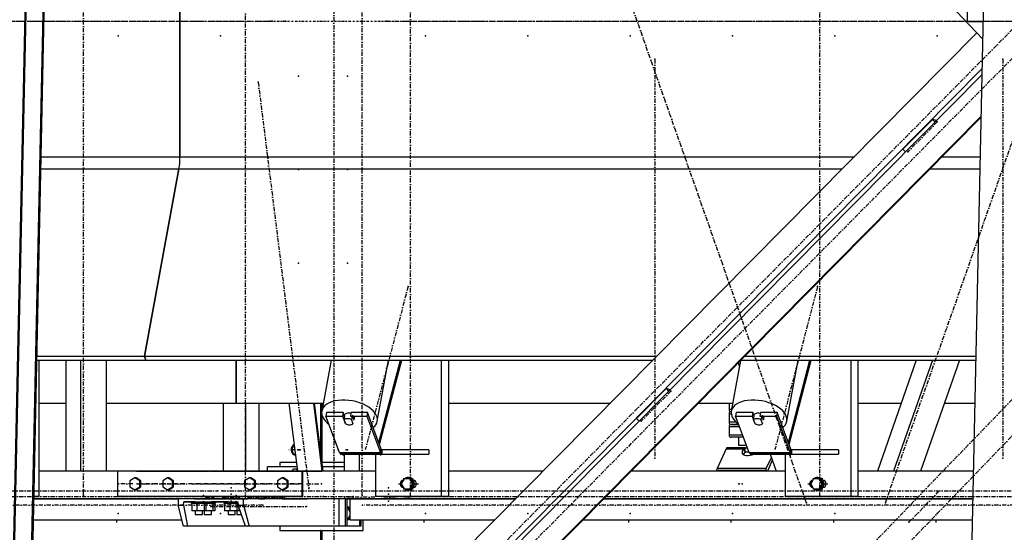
# Model space of a CAD drawing. Header units: millimetres. Extents: x 5305 to 84145, y 9066 to 76599.
# Tile 89 of 158: x 34296 to 36616, y 14498 to 15706. Entities that reach past the tile are written whole.
import ezdxf

# ---------------------------------------------------------------- set-up
doc = ezdxf.new("R2010")
doc.units = ezdxf.units.MM
doc.linetypes.add('DASHDOT', pattern=[8.5, 4, -2, 0.5, -2])
doc.linetypes.add('STRICHPUNKT2', pattern=[18.5, 10, -4, 0.5, -4])
for name, color, linetype in [('01', 1, 'Continuous'), ('Kante-Höft', 7, 'Continuous'), ('Mitte-Höft', 1, 'Continuous')]:
    doc.layers.add(name, color=color, linetype=linetype)

# ---------------------------------------------------------------- blocks, each defined once
blk = doc.blocks.new('Stahlbau DS')
at = {"layer": 'Kante-Höft'}
for p, q in [((26971.2, -2257.2), (27068.2, 2281.3)), ((24713.7, -2227.3), (24809.4, 2251.4)), ((24716.2, -2228.1), (24811.9, 2250.7)), ((24755.9, -2240.4), (24851.6, 2238.3)), ((24758.4, -2241.2), (24854.1, 2237.5)), ((25126.4, 319.2), (25126.4, -319.2)), ((25126.4, -319.2), (25126.4, 319.2)), ((27018.5, -42.6), (26902.4, 80)), ((26981.7, -0.1), (26983.2, 69.6)), ((26984.3, -1), (26981.7, -0.1)), ((26981.7, -0.1), (27019.4, -0.1)), ((27019.4, -1), (26984.3, -1)), ((27004.2, -27.5), (24777.9, -2277.2)), ((27017, -111), (24873.5, -2277.2)), ((27016.7, -125.1), (24887.1, -2277.2)), ((27014.6, -223.8), (24982.6, -2277.2)), ((27014.6, -226.3), (24985, -2277.2)), ((26830, -301.8), (26899.7, -231.3)), ((26908.9, -234.1), (26899.7, -231.3)), ((26899.7, -231.3), (26905.6, -237.5)), ((24799.4, -319.2), (25126.4, -319.2)), ((25126.4, -319.2), (26715.5, -319.2)), ((26830, -301.8), (26835.8, -307.9)), ((26922.6, -319.2), (27012.6, -319.2)), ((24798.8, -347.9), (25124, -347.9)), ((25124, -347.9), (25043, -789.5)), ((25043, -789.5), (25124, -347.9)), ((25124, -347.9), (26687.1, -347.9)), ((26894.2, -347.9), (27012, -347.9)), ((24789.2, -798.7), (25046.4, -798.7)), ((24789.4, -789.5), (25043, -789.5)), ((24793.9, -798.7), (24793.9, -1120)), ((24857.4, -798.7), (24857.4, -1060)), ((24892.2, -798.7), (24892.2, -1060)), ((24952.9, -798.7), (24952.9, -1060)), ((25043, -789.5), (25046.4, -798.7)), ((25046.4, -798.7), (25043, -789.5)), ((25043, -789.5), (26250.1, -789.5)), ((25046.4, -798.7), (26241, -798.7)), ((25258.8, -900), (25258.8, -798.7)), ((25258.8, -798.7), (25258.8, -900)), ((25482.6, -798.7), (25460.6, -918.7)), ((25591.4, -942.7), (25617.8, -798.7)), ((25595, -992.9), (25645.9, -798.7)), ((25596.7, -997.5), (25648.9, -798.7)), ((25741.8, -798.7), (25741.8, -1120)), ((25758.9, -798.7), (25758.9, -1120)), ((26447.5, -799.3), (26425.6, -918.7)), ((26441.6, -805.2), (26444.8, -814.1)), ((26448.1, -798.7), (27002.3, -798.7)), ((26457.2, -789.5), (27002.5, -789.5)), ((26556.4, -942.7), (26582.8, -798.7)), ((26560, -992.9), (26610.9, -798.7)), ((26561.8, -997.5), (26613.9, -798.7)), ((26706.9, -798.7), (26706.9, -1120)), ((26723.9, -798.7), (26723.9, -1120)), ((26861.5, -798.7), (26769.7, -1060)), ((26899.3, -798.7), (26807.5, -1060)), ((26963.1, -798.7), (26871.3, -1060)), ((26202.3, -936.1), (26272, -865.6)), ((26281.2, -868.4), (26272, -865.6)), ((26272, -865.6), (26277.9, -871.8)), ((24793.9, -900), (24857.4, -900)), ((24952.9, -900), (25258.8, -900)), ((25227.9, -900), (25227.9, -1060)), ((25258.8, -900), (25464, -900)), ((25258.8, -900), (25263, -900)), ((25281, -900), (25281, -1060)), ((25312.4, -900), (25312.4, -1060)), ((25404, -1060), (25384, -900)), ((25461.9, -1060), (25441.9, -900)), ((25463.6, -1060), (25443.6, -900)), ((25457.9, -900), (25457.9, -1013.9)), ((25459.4, -1026.5), (25459.4, -900)), ((25461.7, -912.3), (25461.7, -900)), ((25758.9, -900), (26140.8, -900)), ((26347.9, -900), (26429, -900)), ((26420.2, -900), (26420.2, -915)), ((26723.9, -900), (26825.9, -900)), ((26927.5, -900), (27000.2, -900)), ((25472, -922.1), (25470.5, -930.3)), ((25511.1, -922.1), (25472, -922.1)), ((25511.1, -922.1), (25509.6, -930.3)), ((25514.4, -931.1), (25511.1, -922.1)), ((25529.4, -922.1), (25527.9, -930.3)), ((25568.5, -922.1), (25529.4, -922.1)), ((25568.5, -922.1), (25567, -930.3)), ((25600.7, -1008.2), (25568.5, -922.1)), ((26426.2, -915), (26420.2, -915)), ((26420.2, -925), (26425.4, -925)), ((26420.2, -925), (26420.2, -945)), ((26425.2, -920), (26425.4, -920)), ((26425.4, -920), (26425.2, -920)), ((26437, -922.1), (26435.5, -930.3)), ((26476.1, -922.1), (26437, -922.1)), ((26476.1, -922.1), (26474.6, -930.3)), ((26479.5, -931.1), (26476.1, -922.1)), ((26494.4, -922.1), (26492.9, -930.3)), ((26533.5, -922.1), (26494.4, -922.1)), ((26533.5, -922.1), (26532, -930.3)), ((26565.8, -1008.2), (26533.5, -922.1)), ((25461.7, -1039.7), (25461.7, -930.5)), ((25502.7, -1016.4), (25470.5, -930.3)), ((25470.5, -930.3), (25509.6, -930.3)), ((25509.6, -930.3), (25516.2, -948)), ((25513, -938.8), (25514.8, -929)), ((25516.7, -948.7), (25513, -938.8)), ((25513.7, -928.4), (25513.6, -928.8)), ((25516.3, -947.6), (25516.2, -948)), ((25527.9, -930.3), (25567, -930.3)), ((25532.2, -929), (25530.4, -938.8)), ((25530.4, -938.8), (25534.1, -948.7)), ((25532.2, -929), (25535.9, -938.9)), ((25534.1, -948.7), (25534.3, -947.5)), ((25535.7, -940.1), (25535.9, -938.9)), ((25567, -930.3), (25599.2, -1016.4)), ((26202.3, -936.1), (26208.1, -942.2)), ((26436.9, -945), (26420.2, -945)), ((26425.2, -950), (26442.9, -950)), ((26442.9, -950), (26425.2, -950)), ((26467.7, -1016.4), (26435.5, -930.3)), ((26435.5, -930.3), (26474.6, -930.3)), ((26474.6, -930.3), (26481.2, -948)), ((26478, -938.8), (26479.8, -929)), ((26481.8, -948.7), (26478, -938.8)), ((26478.7, -928.4), (26478.6, -928.8)), ((26481.3, -947.6), (26481.2, -948)), ((26492.9, -930.3), (26532, -930.3)), ((26497.2, -929), (26495.4, -938.8)), ((26495.4, -938.8), (26499.1, -948.7)), ((26497.2, -929), (26500.9, -938.9)), ((26499.1, -948.7), (26499.4, -947.5)), ((26500.7, -940.1), (26500.9, -938.9)), ((26532, -930.3), (26564.3, -1016.4)), ((26420.2, -955), (26444.8, -955)), ((26420.2, -955), (26420.2, -975)), ((26452.3, -975), (26420.2, -975)), ((26454.1, -980), (26425.2, -980)), ((26442.2, -980), (26442.2, -1000)), ((25502.7, -1016.4), (25599.2, -1016.4)), ((25502.7, -1016.4), (25599.2, -1016.4)), ((25503.4, -1017.9), (25599.9, -1017.9)), ((25504.2, -1019.1), (25600.7, -1019.1)), ((25504.9, -1019.8), (25601.4, -1019.8)), ((25602.2, -1020), (25505.7, -1020)), ((25602.2, -1020), (25505.7, -1020)), ((25505.7, -1020), (25505.7, -1020)), ((25513.6, -1020), (25513.6, -1060)), ((25548.4, -1020), (25548.4, -1060)), ((25587.4, -1020), (25587.4, -1120)), ((25593.1, -1020), (25605.1, -1020)), ((25600.7, -1008.2), (25599.2, -1016.4)), ((25599.2, -1016.4), (25600.7, -1008.2)), ((25712.9, -1010), (25602.2, -1010)), ((25602.2, -1010), (25602.2, -1010)), ((25605.1, -1010), (25602.2, -1010)), ((25602.2, -1010), (25602.2, -1020)), ((25602.2, -1010), (25602.2, -1020)), ((25602.2, -1020), (25712.9, -1020)), ((25712.9, -1010), (25712.9, -1020)), ((26413.3, -1007.7), (26392.1, -1054.2)), ((26413.3, -1007.7), (26456.1, -1007.7)), ((26413.3, -1007.7), (26456.1, -1007.7)), ((26413.9, -1006.5), (26457, -1006.5)), ((26414.5, -1005.7), (26457.9, -1005.7)), ((26415.2, -1005.2), (26458.4, -1005.2)), ((26458.4, -1005), (26415.9, -1005)), ((26459.3, -1005), (26415.9, -1005)), ((26461.6, -1000), (26442.2, -1000)), ((26451.9, -1013.2), (26456.1, -1007.7)), ((26453.1, -1020.6), (26451.9, -1013.2)), ((26457.4, -1016.3), (26453.8, -1021.1)), ((26456.1, -1007.7), (26457.4, -1016.3)), ((26456.1, -1007.7), (26457.4, -1016.3)), ((26457, -1006.5), (26458, -1015.8)), ((26458.4, -1014.2), (26457, -1006.5)), ((26457, -1006.5), (26457.4, -1016.3)), ((26458.4, -1012.3), (26457.9, -1005.7)), ((26458.4, -1015), (26458.4, -1005)), ((26458.4, -1005), (26463.5, -1005)), ((26467.2, -1015), (26458.4, -1015)), ((26458.6, -1015.3), (26458.5, -1015)), ((26458.6, -1015.3), (26458.6, -1015)), ((26467.7, -1016.4), (26564.3, -1016.4)), ((26467.7, -1016.4), (26564.3, -1016.4)), ((26468.4, -1017.9), (26564.9, -1017.9)), ((26469.2, -1019.1), (26565.7, -1019.1)), ((26470, -1019.8), (26566.5, -1019.8)), ((26567.3, -1020), (26470.8, -1020)), ((26567.3, -1020), (26470.8, -1020)), ((26470.8, -1020), (26470.8, -1020)), ((26517.1, -1020), (26531.1, -1060)), ((26552.5, -1020), (26552.5, -1120)), ((26558.1, -1020), (26570.1, -1020)), ((26565.8, -1008.2), (26564.3, -1016.4)), ((26564.3, -1016.4), (26565.8, -1008.2)), ((26677.9, -1010), (26567.3, -1010)), ((26567.3, -1010), (26567.3, -1010)), ((26570.1, -1010), (26567.3, -1010)), ((26567.3, -1010), (26567.3, -1020)), ((26567.3, -1010), (26567.3, -1020)), ((26567.3, -1020), (26677.9, -1020)), ((26677.9, -1010), (26677.9, -1020)), ((25401.4, -1039.7), (25361.4, -1039.7)), ((25362.9, -1039.7), (25361.4, -1039.7)), ((25361.4, -1039.7), (25361.4, -1050)), ((25362.9, -1050), (25362.9, -1039.7)), ((25513.6, -1039.7), (25461.7, -1039.7)), ((26507.9, -1054.2), (26519.9, -1027.9)), ((26522.1, -1034.4), (26510.5, -1060)), ((25194.4, -1060), (24793.9, -1060)), ((24857.4, -1060), (24793.9, -1060)), ((25194.4, -1060), (24952.9, -1060)), ((25413.7, -1060), (24979.4, -1060)), ((24979.4, -1060), (24979.4, -1120)), ((25024, -1060), (25194.4, -1060)), ((25196.8, -1060), (25194.4, -1060)), ((25194.4, -1060), (25194.4, -1060)), ((25196.8, -1060), (25413.7, -1060)), ((25233.9, -1060), (25196.8, -1060)), ((25196.8, -1060), (25196.8, -1060)), ((25587.4, -1060), (25204, -1060)), ((25204, -1060), (25204, -1060)), ((25236.3, -1060), (25233.9, -1060)), ((25233.9, -1060), (25233.9, -1060)), ((25236.3, -1060), (25236.3, -1060)), ((25413.7, -1060), (25243.5, -1060)), ((25243.5, -1060), (25243.5, -1060)), ((25333, -1060), (25333, -1050)), ((25402.7, -1050), (25333, -1050)), ((25402.7, -1050), (25366.5, -1050)), ((25391.2, -1060), (25393.6, -1055)), ((25393.6, -1055), (25403.3, -1055)), ((25403.3, -1055), (25400.9, -1060)), ((25403.4, -1055), (25403.3, -1055)), ((25416.3, -1060), (25413.7, -1060)), ((25413.7, -1060), (25413.7, -1120)), ((25513.6, -1060), (25416.3, -1060)), ((25416.3, -1120), (25416.3, -1060)), ((25416.3, -1060), (25458.3, -1060)), ((25458.3, -1060), (25460.9, -1060)), ((25513.6, -1050), (25462.4, -1050)), ((25513.6, -1050), (25462.4, -1050)), ((25982.4, -1060), (25758.9, -1060)), ((25982.4, -1060), (25758.9, -1060)), ((26552.5, -1060), (26189.5, -1060)), ((26531.1, -1060), (26189.5, -1060)), ((26391, -1057.4), (26506.8, -1057.4)), ((26392.1, -1054.2), (26392.1, -1054.2)), ((26507.9, -1054.2), (26392.1, -1054.2)), ((26507.9, -1054.2), (26392.1, -1054.2)), ((26508.8, -1060), (26507.9, -1054.2)), ((26508.8, -1060), (26507.9, -1054.2)), ((26996.8, -1060), (26723.9, -1060)), ((26769.7, -1060), (26723.9, -1060)), ((26996.8, -1060), (26871.3, -1060)), ((25020.2, -1076.1), (25008.6, -1083.1)), ((25008.6, -1083.1), (25008.6, -1096.9)), ((25022.9, -1076.1), (25020.2, -1076.1)), ((25031.8, -1083.1), (25020.2, -1076.1)), ((25034.4, -1083.1), (25022.9, -1076.1)), ((25034.4, -1083.1), (25031.8, -1083.1)), ((25031.8, -1096.9), (25031.8, -1083.1)), ((25034.4, -1096.9), (25034.4, -1083.1)), ((25097.4, -1076.1), (25085.9, -1083.1)), ((25085.9, -1083.1), (25085.9, -1096.9)), ((25100.1, -1076.1), (25097.4, -1076.1)), ((25109, -1083.1), (25097.4, -1076.1)), ((25111.6, -1083.1), (25100.1, -1076.1)), ((25111.6, -1083.1), (25109, -1083.1)), ((25109, -1096.9), (25109, -1083.1)), ((25111.6, -1096.9), (25111.6, -1083.1)), ((25290.4, -1076.1), (25278.9, -1083.1)), ((25278.9, -1083.1), (25278.9, -1096.9)), ((25293.1, -1076.1), (25290.4, -1076.1)), ((25302, -1083.1), (25290.4, -1076.1)), ((25304.6, -1083.1), (25293.1, -1076.1)), ((25304.6, -1083.1), (25302, -1083.1)), ((25302, -1096.9), (25302, -1083.1)), ((25304.6, -1096.9), (25304.6, -1083.1)), ((25367.6, -1076.1), (25356.1, -1083.1)), ((25356.1, -1083.1), (25356.1, -1096.9)), ((25370.3, -1076.1), (25367.6, -1076.1)), ((25379.2, -1083.1), (25367.6, -1076.1)), ((25381.8, -1083.1), (25370.3, -1076.1)), ((25381.8, -1083.1), (25379.2, -1083.1)), ((25379.2, -1096.9), (25379.2, -1083.1)), ((25381.8, -1096.9), (25381.8, -1083.1)), ((25654.5, -1078), (25647.9, -1090)), ((25647.9, -1090), (25654.5, -1102)), ((25667.9, -1078), (25654.5, -1078)), ((25664.6, -1075), (25663.9, -1075)), ((25670.5, -1078), (25667.9, -1078)), ((25674.6, -1090), (25667.9, -1078)), ((25667.9, -1102), (25674.6, -1090)), ((25677.2, -1090), (25670.5, -1078)), ((25670.5, -1102), (25677.2, -1090)), ((25677.2, -1090), (25674.6, -1090)), ((25679.2, -1082), (25676.9, -1082)), ((26619.6, -1078), (26612.9, -1090)), ((26612.9, -1090), (26619.6, -1102)), ((26632.9, -1078), (26619.6, -1078)), ((26629.7, -1075), (26628.9, -1075)), ((26635.6, -1078), (26632.9, -1078)), ((26639.6, -1090), (26632.9, -1078)), ((26632.9, -1102), (26639.6, -1090)), ((26642.2, -1090), (26635.6, -1078)), ((26635.6, -1102), (26642.2, -1090)), ((26642.2, -1090), (26639.6, -1090)), ((26644.3, -1082), (26641.9, -1082)), ((25008.6, -1096.9), (25020.2, -1103.9)), ((25020.2, -1103.9), (25031.8, -1096.9)), ((25022.9, -1103.9), (25020.2, -1103.9)), ((25022.9, -1103.9), (25034.4, -1096.9)), ((25034.4, -1096.9), (25031.8, -1096.9)), ((25085.9, -1096.9), (25097.4, -1103.9)), ((25097.4, -1103.9), (25109, -1096.9)), ((25100.1, -1103.9), (25097.4, -1103.9)), ((25100.1, -1103.9), (25111.6, -1096.9)), ((25111.6, -1096.9), (25109, -1096.9)), ((25278.9, -1096.9), (25290.4, -1103.9)), ((25290.4, -1103.9), (25302, -1096.9)), ((25293.1, -1103.9), (25290.4, -1103.9)), ((25293.1, -1103.9), (25304.6, -1096.9)), ((25304.6, -1096.9), (25302, -1096.9)), ((25356.1, -1096.9), (25367.6, -1103.9)), ((25367.6, -1103.9), (25379.2, -1096.9)), ((25370.3, -1103.9), (25367.6, -1103.9)), ((25370.3, -1103.9), (25381.8, -1096.9)), ((25381.8, -1096.9), (25379.2, -1096.9)), ((25654.5, -1102), (25667.9, -1102)), ((25663.9, -1105), (25664.6, -1105)), ((25670.5, -1102), (25667.9, -1102)), ((25676.9, -1098), (25679.2, -1098)), ((26619.6, -1102), (26632.9, -1102)), ((26628.9, -1105), (26629.7, -1105)), ((26635.6, -1102), (26632.9, -1102)), ((26641.9, -1098), (26644.3, -1098)), ((25194.4, -1125), (24782.2, -1125)), ((24782.2, -1125), (25122, -1125)), ((24793.9, -1120), (24782.3, -1120)), ((25413.7, -1120), (24979.4, -1120)), ((25276.4, -1125), (25122, -1125)), ((25122, -1125), (25122, -1140)), ((25134.7, -1140), (25135.3, -1132.5)), ((25162.6, -1132.5), (25135.3, -1132.5)), ((25135.3, -1132.5), (25263.1, -1132.5)), ((25152.6, -1132.5), (25189.6, -1132.5)), ((25152.6, -1132.5), (25152.6, -1135.5)), ((25152.6, -1135.5), (25189.6, -1135.5)), ((25166.5, -1135.5), (25154.3, -1135.5)), ((25154.3, -1135.5), (25154.3, -1153.5)), ((25182.1, -1125), (25160.1, -1125)), ((25182.1, -1125), (25160.1, -1125)), ((25160.1, -1132.5), (25162.6, -1132.5)), ((25162.6, -1132.5), (25160.6, -1132.5)), ((25162.6, -1135.5), (25160.6, -1135.5)), ((25161.1, -1125), (25161.1, -1125)), ((25161.1, -1125), (25181.1, -1125)), ((25162.6, -1125), (25179.5, -1125)), ((25162.6, -1132.5), (25162.6, -1132.5)), ((25162.6, -1135.5), (25162.6, -1135.5)), ((25166.5, -1135.5), (25166.5, -1153.5)), ((25183.3, -1135.5), (25166.5, -1135.5)), ((25183.6, -1132.5), (25179.5, -1132.5)), ((25179.5, -1132.5), (25182.1, -1132.5)), ((25181.6, -1132.5), (25179.5, -1132.5)), ((25179.5, -1132.5), (25210.5, -1132.5)), ((25179.5, -1132.5), (25179.5, -1132.5)), ((25181.6, -1135.5), (25179.5, -1135.5)), ((25179.5, -1135.5), (25210.5, -1135.5)), ((25187.5, -1135.5), (25179.5, -1135.5)), ((25203, -1125), (25181, -1125)), ((25203, -1125), (25181, -1125)), ((25181, -1125), (25181, -1125)), ((25181, -1132.5), (25183.6, -1132.5)), ((25181.1, -1125), (25181.1, -1125)), ((25183.6, -1132.5), (25181.5, -1132.5)), ((25183.6, -1135.5), (25181.5, -1135.5)), ((25182, -1125), (25182, -1125)), ((25182, -1125), (25202, -1125)), ((25183.3, -1135.5), (25183.3, -1153.5)), ((25187.8, -1135.5), (25183.3, -1135.5)), ((25183.5, -1125), (25190.9, -1125)), ((25183.6, -1125), (25200.5, -1125)), ((25183.6, -1132.5), (25183.6, -1132.5)), ((25183.6, -1135.5), (25183.6, -1135.5)), ((25204.2, -1135.5), (25187.5, -1135.5)), ((25187.8, -1135.5), (25187.8, -1153.5)), ((25189.6, -1135.5), (25189.6, -1132.5)), ((25212.6, -1125), (25190.9, -1125)), ((25190.9, -1125), (25190.9, -1125)), ((25194.4, -1120), (25194.4, -1125)), ((25194.4, -1125), (25236.3, -1125)), ((25239.8, -1132.5), (25200.5, -1132.5)), ((25200.5, -1132.5), (25203, -1132.5)), ((25202.5, -1132.5), (25200.5, -1132.5)), ((25200.5, -1132.5), (25200.5, -1132.5)), ((25202.5, -1135.5), (25200.5, -1135.5)), ((25202, -1125), (25202, -1125)), ((25204, -1120), (25204, -1125)), ((25918.1, -1125), (25204, -1125)), ((25204.2, -1135.5), (25204.2, -1153.5)), ((25208.8, -1135.5), (25204.2, -1135.5)), ((25226, -1125), (25208, -1125)), ((25208, -1125), (25208, -1125)), ((25208, -1125), (25226, -1125)), ((25208.8, -1135.5), (25208.8, -1153.5)), ((25225, -1125), (25209, -1125)), ((25209, -1125), (25209, -1125)), ((25223.8, -1125), (25210.3, -1125)), ((25210.5, -1135.5), (25210.5, -1132.5)), ((25212.6, -1125), (25212.6, -1125)), ((25227.9, -1125), (25212.6, -1125)), ((25226, -1125), (25226, -1125)), ((25281, -1125), (25227.9, -1125)), ((25229.8, -1132.5), (25263.1, -1132.5)), ((25229.8, -1132.5), (25229.8, -1135.5)), ((25229.8, -1135.5), (25263.3, -1135.5)), ((25243.7, -1135.5), (25231.5, -1135.5)), ((25231.5, -1135.5), (25231.5, -1153.5)), ((25259.3, -1125), (25237.3, -1125)), ((25259.3, -1125), (25237.3, -1125)), ((25237.3, -1132.5), (25239.8, -1132.5)), ((25239.8, -1132.5), (25237.8, -1132.5)), ((25239.8, -1135.5), (25237.8, -1135.5)), ((25238.3, -1125), (25238.3, -1125)), ((25238.3, -1125), (25258.3, -1125)), ((25239.8, -1125), (25256.7, -1125)), ((25239.8, -1132.5), (25239.8, -1132.5)), ((25239.8, -1135.5), (25239.8, -1135.5)), ((25243.7, -1135.5), (25243.7, -1153.5)), ((25260.5, -1135.5), (25243.7, -1135.5)), ((25260.8, -1132.5), (25256.7, -1132.5)), ((25256.7, -1132.5), (25259.3, -1132.5)), ((25258.8, -1132.5), (25256.7, -1132.5)), ((25256.7, -1132.5), (25263.1, -1132.5)), ((25256.7, -1132.5), (25256.7, -1132.5)), ((25263.3, -1135.5), (25256.7, -1135.5)), ((25258.8, -1135.5), (25256.7, -1135.5)), ((25256.7, -1135.5), (25263.3, -1135.5)), ((25302.6, -1125), (25257.3, -1125)), ((25280.2, -1125), (25258.2, -1125)), ((25280.2, -1125), (25258.2, -1125)), ((25258.2, -1125), (25258.2, -1125)), ((25258.2, -1132.5), (25260.8, -1132.5)), ((25258.3, -1125), (25258.3, -1125)), ((25260.8, -1132.5), (25258.7, -1132.5)), ((25260.8, -1135.5), (25258.7, -1135.5)), ((25259.2, -1125), (25259.2, -1125)), ((25259.2, -1125), (25279.2, -1125)), ((25260.5, -1135.5), (25260.5, -1153.5)), ((25263.3, -1135.5), (25260.5, -1135.5)), ((25260.8, -1125), (25277.7, -1125)), ((25260.8, -1132.5), (25260.8, -1132.5)), ((25260.8, -1135.5), (25260.8, -1135.5)), ((25263.1, -1132.5), (25263.6, -1140)), ((25285.8, -1125), (25267.8, -1125)), ((25267.8, -1125), (25267.8, -1125)), ((25267.8, -1125), (25285.8, -1125)), ((25284.8, -1125), (25268.8, -1125)), ((25268.8, -1125), (25268.8, -1125)), ((25283.6, -1125), (25270, -1125)), ((25276.4, -1140), (25276.4, -1125)), ((25501.9, -1125), (25276.4, -1125)), ((25279.2, -1125), (25279.2, -1125)), ((25312.4, -1125), (25281, -1125)), ((25285.8, -1125), (25285.8, -1125)), ((25333, -1125), (25312.4, -1125)), ((25312.4, -1125), (25326.2, -1125)), ((25333, -1125), (25333, -1125)), ((25367.4, -1125), (25367.4, -1125)), ((25367.4, -1125), (25377, -1125)), ((25377, -1125), (25377, -1125)), ((25377, -1125), (25425.6, -1125)), ((25413.7, -1120), (25416.3, -1120)), ((25425.6, -1125), (25425.6, -1125)), ((25501.9, -1190), (25501.9, -1125)), ((25516.3, -1190), (25516.3, -1125)), ((25516.7, -1125), (25516.7, -1125)), ((25516.7, -1125), (25615.1, -1125)), ((25519.5, -1125), (25519.5, -1190)), ((25527.5, -1175), (25527.5, -1125)), ((25527.5, -1125), (25918.1, -1125)), ((25549.9, -1125), (25549.9, -1125)), ((25553, -1125), (25553, -1125)), ((25558.2, -1125), (25558.2, -1125)), ((25602.2, -1125), (25584.2, -1125)), ((25584.2, -1125), (25584.2, -1125)), ((25584.2, -1125), (25602.2, -1125)), ((25601.2, -1125), (25585.2, -1125)), ((25600, -1125), (25586.5, -1125)), ((25586.5, -1125), (25586.5, -1125)), ((25741.8, -1120), (25587.4, -1120)), ((25600, -1125), (25600, -1125)), ((25602.2, -1125), (25602.2, -1125)), ((25602.2, -1125), (25602.2, -1125)), ((25613.4, -1120), (25602.7, -1120)), ((25643, -1125), (25615.1, -1125)), ((25615.1, -1125), (25615.1, -1125)), ((25651, -1125), (25633, -1125)), ((25633, -1125), (25633, -1125)), ((25633, -1125), (25651, -1125)), ((25650, -1125), (25634, -1125)), ((25648.7, -1125), (25635.2, -1125)), ((25635.2, -1125), (25635.2, -1125)), ((25643, -1125), (25689.7, -1125)), ((25643, -1125), (25643, -1125)), ((25648.7, -1125), (25648.7, -1125)), ((25651, -1125), (25651, -1125)), ((25651, -1125), (25651, -1125)), ((25689.7, -1125), (25689.7, -1125)), ((25758.9, -1120), (25741.8, -1120)), ((26995.4, -1125), (26125.2, -1125)), ((26125.2, -1125), (26995.4, -1125)), ((26706.9, -1120), (26552.5, -1120)), ((26578.4, -1120), (26567.7, -1120)), ((26723.9, -1120), (26706.9, -1120)), ((25135.1, -1190), (25122, -1140)), ((25122, -1140), (25134.7, -1140)), ((25134.7, -1140), (25144, -1190)), ((25166.5, -1153.5), (25154.3, -1153.5)), ((25162.6, -1153.5), (25162.6, -1153.5)), ((25162.6, -1153.5), (25162.6, -1162.5)), ((25183.3, -1153.5), (25166.5, -1153.5)), ((25179.5, -1162.5), (25179.5, -1153.5)), ((25187.5, -1153.5), (25179.5, -1153.5)), ((25187.8, -1153.5), (25183.3, -1153.5)), ((25183.6, -1153.5), (25183.6, -1153.5)), ((25183.6, -1153.5), (25183.6, -1162.5)), ((25204.2, -1153.5), (25187.5, -1153.5)), ((25200.5, -1162.5), (25200.5, -1153.5)), ((25208.8, -1153.5), (25204.2, -1153.5)), ((25243.7, -1153.5), (25231.5, -1153.5)), ((25239.8, -1153.5), (25239.8, -1153.5)), ((25239.8, -1153.5), (25239.8, -1162.5)), ((25260.5, -1153.5), (25243.7, -1153.5)), ((25256.7, -1162.5), (25256.7, -1153.5)), ((25264.7, -1153.5), (25256.7, -1153.5)), ((25265, -1153.5), (25260.5, -1153.5)), ((25260.8, -1153.5), (25260.8, -1153.5)), ((25260.8, -1153.5), (25260.8, -1162.5)), ((25263.6, -1140), (25276.4, -1140)), ((25280.6, -1190), (25263.6, -1140)), ((25268.2, -1153.5), (25264.7, -1153.5)), ((25265, -1144), (25265, -1153.5)), ((25276.4, -1140), (25289.5, -1190)), ((25521.2, -1145), (25519.5, -1145)), ((25527.5, -1156.4), (25521.2, -1145)), ((25524.5, -1145), (25521.2, -1145)), ((25527.5, -1150.5), (25524.5, -1145)), ((24781.1, -1175), (25131.2, -1175)), ((24781.1, -1175), (25131.2, -1175)), ((25162.6, -1162.5), (25179.5, -1162.5)), ((25183.6, -1162.5), (25200.5, -1162.5)), ((25239.8, -1162.5), (25256.7, -1162.5)), ((25260.8, -1162.5), (25271.3, -1162.5)), ((25519.5, -1175), (25521.2, -1175)), ((25521.2, -1175), (25527.5, -1163.6)), ((25524.5, -1175), (25521.2, -1175)), ((25524.5, -1175), (25527.5, -1169.5)), ((25527.5, -1175), (25868.6, -1175)), ((25549.9, -1190), (25549.9, -1175)), ((25553, -1175), (25553, -1190)), ((25558.2, -1199.7), (25558.2, -1175)), ((25581.5, -1175), (25868.6, -1175)), ((26075.7, -1175), (26994.3, -1175)), ((26075.7, -1175), (26994.3, -1175)), ((25144, -1190), (25135.1, -1190)), ((25280.6, -1190), (25144, -1190)), ((25289.5, -1190), (25280.6, -1190)), ((25356.3, -1190), (25289.5, -1190)), ((25501.9, -1190), (25289.5, -1190)), ((25516.3, -1190), (25333, -1190)), ((25361.4, -1190), (25361.4, -1199.7)), ((25362.9, -1199.7), (25361.4, -1199.7)), ((25361.4, -1199.7), (25457.9, -1199.7)), ((25362.9, -1199.7), (25362.9, -1190)), ((25516.3, -1190), (25366.5, -1190)), ((25459.4, -1199.7), (25457.9, -1199.7)), ((25457.9, -1199.7), (25457.9, -1590.1)), ((25459.4, -1588.5), (25459.4, -1199.7)), ((25461.7, -1586.2), (25461.7, -1199.7)), ((25461.7, -1199.7), (25558.2, -1199.7)), ((25519.5, -1190), (25516.3, -1190)), ((25549.9, -1190), (25519.5, -1190)), ((25553, -1190), (25549.9, -1190))]:
    blk.add_line(p, q, dxfattribs=at)
for centre, start, end in [((26425.2, -915), 179.9999, 270), ((26425.2, -925), 90.0001, 180), ((26425.2, -945), 179.9999, 270), ((26425.2, -955), 90.0001, 180), ((26425.2, -975), 179.9999, 270)]:
    blk.add_arc(centre, 5, start, end, dxfattribs=at)
for centre, major_axis, ratio, start_param, end_param in [((25113.3, -319.2), (0, -50), 0.262189, 0.959931, 1.570796), ((25113.3, -319.2), (0, -50), 0.262189, 0.959931, 1.570796), ((25526, -930.7), (65.4, -12), 0.553511, 6.283185, 9.424778), ((26491, -930.7), (65.4, -12), 0.553511, 6.283185, 9.424778), ((25526, -930.7), (65.4, -12), 0.553511, 3.141593, 3.992946), ((25526, -930.7), (12.3, -2.3), 0.553511, 1.420881, 3.141593), ((26491, -930.7), (65.4, -12), 0.553511, 3.141593, 3.992946), ((26491, -930.7), (12.3, -2.3), 0.553511, 1.420881, 3.141593), ((25523.6, -943.8), (12.3, -2.3), 0.553511, 1.087253, 2.694858), ((25525.4, -933.9), (12.3, -2.3), 0.553511, 2.694858, 2.846659), ((25523.5, -942.9), (12.8, -2.3), 0.553511, 4.2132, 4.242156), ((25523.6, -943.8), (12.3, -2.3), 0.553511, 4.228846, 5.836451), ((25525.4, -933.9), (12.3, -2.3), 0.553511, 0, 1.087253), ((25525.4, -933.9), (12.3, -2.3), 0.553511, 5.836451, 6.283185), ((25526, -930.7), (65.4, -12), 0.553511, 5.82604, 6.283185), ((26488.6, -943.8), (12.3, -2.3), 0.553511, 1.087253, 2.694858), ((26490.4, -933.9), (12.3, -2.3), 0.553511, 2.694858, 2.846659), ((26488.5, -942.9), (12.8, -2.3), 0.553511, 4.2132, 4.242156), ((26488.6, -943.8), (12.3, -2.3), 0.553511, 4.228846, 5.836451), ((26490.4, -933.9), (12.3, -2.3), 0.553511, 0, 1.087253), ((26490.4, -933.9), (12.3, -2.3), 0.553511, 5.836451, 6.283185), ((26491, -930.7), (65.4, -12), 0.553511, 5.82604, 6.283185), ((25401.9, -1009.7), (0, -14), 0.965016, 3.582797, 6.099269), ((25402, -1009.7), (0, -12), 0.965016, 3.650668, 6.031398), ((25505.7, -1000), (0, -20), 0.262189, 5.67232, 5.825036), ((25505.7, -1000), (0, -20), 0.262189, 5.825036, 5.977753), ((25505.7, -1000), (0, -20), 0.262189, 5.977753, 6.130469), ((25505.7, -1000), (0, -20), 0.262189, 6.130469, 6.283185), ((25517.7, -1009.7), (0, -14), 0.965016, 5.535739, 5.976444), ((25602.2, -1000), (0, -20), 0.262189, 5.67232, 5.825036), ((25602.2, -1000), (0, -20), 0.262189, 5.825036, 5.977753), ((25602.2, -1000), (0, -10), 0.262189, 5.67232, 5.825036), ((25602.2, -1000), (0, -20), 0.262189, 5.977753, 6.130469), ((25602.2, -1000), (0, -10), 0.262189, 5.825036, 5.977753), ((25602.2, -1000), (0, -20), 0.262189, 6.130469, 6.283185), ((25602.2, -1000), (0, -10), 0.262189, 5.977753, 6.130469), ((25602.2, -1000), (0, -10), 0.262189, 6.130469, 6.283185), ((26415.9, -1025), (0, -20), 0.262189, 3.534292, 3.665191), ((26415.9, -1025), (0, -20), 0.262189, 3.403392, 3.534292), ((26415.9, -1025), (0, -20), 0.262189, 3.272492, 3.403392), ((26415.9, -1025), (0, -20), 0.262189, 3.141593, 3.272492), ((26468, -1014.6), (17.3, 2.6), 0.482508, 2.683581, 3.141593), ((26468, -1014.6), (17.3, 2.6), 0.482508, 3.141593, 5.312188), ((26458.8, -1025), (-1.1, -20), 0.345824, 3.553476, 3.684376), ((26459.3, -1025), (-0.6, -20), 0.356256, 3.413706, 3.544606), ((26459, -1025), (-0.93, -9.99), 0.439583, 3.575061, 3.705961), ((26459.3, -1025), (0, -20), 0.262189, 3.312594, 3.403392), ((26459, -1025), (-0.93, -9.99), 0.439583, 3.444162, 3.575061), ((26459.3, -1025), (0, -10), 0.262189, 3.272492, 3.403392), ((26459.3, -1025), (0, -10), 0.262189, 3.141593, 3.272492), ((26459.3, -1025), (0, -20), 0.262189, 3.141593, 3.141856), ((26470.8, -1000), (0, -20), 0.262189, 5.67232, 5.825036), ((26470.8, -1000), (0, -20), 0.262189, 5.825036, 5.977753), ((26470.8, -1000), (0, -20), 0.262189, 5.977753, 6.130469), ((26470.8, -1000), (0, -20), 0.262189, 6.130469, 6.283185), ((26567.3, -1000), (0, -20), 0.262189, 5.67232, 5.825036), ((26567.3, -1000), (0, -20), 0.262189, 5.825036, 5.977753), ((26567.3, -1000), (0, -20), 0.262189, 5.977753, 6.130469), ((26567.3, -1000), (0, -10), 0.262189, 5.67232, 5.825036), ((26567.3, -1000), (0, -10), 0.262189, 5.825036, 5.977753), ((26567.3, -1000), (0, -10), 0.262189, 5.977753, 6.130469), ((26567.3, -1000), (0, -20), 0.262189, 6.130469, 6.283185), ((26567.3, -1000), (0, -10), 0.262189, 6.130469, 6.283185), ((26394.7, -1071.5), (0, -20), 0.262189, 3.926991, 4.096909), ((26394.7, -1071.5), (0, -20), 0.262189, 3.665191, 3.926991), ((26510.5, -1071.5), (0, -20), 0.262189, 3.926991, 4.096909), ((26510.5, -1071.5), (0, -20), 0.262189, 3.665191, 3.926991), ((25654, -1090), (0, -9), 0.965016, 3.363045, 6.061733), ((25656, -1090), (0, -9), 0.965016, 3.699377, 5.725401), ((25663.9, -1090), (0, -15), 0.965016, 3.893998, 4.483582), ((25663.9, -1090), (0, -15), 0.965016, 3.141593, 3.785094), ((25663.9, -1090), (0, -15), 0.965016, 0, 3.141593), ((25664.6, -1090), (0, -15), 0.965016, 0, 3.141593), ((25675.3, -1090), (0, -9), 0.965016, 0.116424, 3.025168), ((25681.7, -1090), (0, -9), 0.965016, 3.520608, 3.617475), ((26619, -1090), (0, -9), 0.965016, 3.363045, 6.061733), ((26621, -1090), (0, -9), 0.965016, 3.699377, 5.725401), ((26628.9, -1090), (0, -15), 0.965016, 3.893998, 4.483582), ((26628.9, -1090), (0, -15), 0.965016, 3.141593, 3.785094), ((26628.9, -1090), (0, -15), 0.965016, 0, 3.141593), ((26629.7, -1090), (0, -15), 0.965016, 0, 3.141593), ((26640.3, -1090), (0, -9), 0.965016, 0.116424, 3.025168), ((26646.7, -1090), (0, -9), 0.965016, 3.520608, 3.617475), ((25663.9, -1090), (0, -15), 0.965016, 4.941196, 5.53078), ((25663.9, -1090), (0, -15), 0.965016, 5.639684, 6.283185), ((25681.7, -1090), (0, -9), 0.965016, 5.807303, 5.90417), ((26628.9, -1090), (0, -15), 0.965016, 4.941196, 5.53078), ((26628.9, -1090), (0, -15), 0.965016, 5.639684, 6.283185), ((26646.7, -1090), (0, -9), 0.965016, 5.807303, 5.90417)]:
    blk.add_ellipse(centre, major_axis=major_axis, ratio=ratio, start_param=start_param, end_param=end_param, dxfattribs=at)
for p in [(25338.1, 0.3), (25342, 0.3), (25343.7, 0.3), (25370.9, 0.3), (25374.8, 0.3), (25612.2, 0.3), (25613.9, 0.3), (24981, -34.7), (25222.2, -34.7), (25704.7, -34.7), (25946, -34.7), (26187.2, -34.7), (26428.5, -34.7), (26669.7, -34.7), (26911, -34.7), (26245.2, -89.7), (27065.4, -89.7), (25405.6, -129.7), (25405.6, -129.7), (25521.4, -129.7), (25310.8, -143.5), (26910.9, -237.3), (26841.2, -307.7), (25405.6, -349.7), (25405.6, -349.7), (25521.4, -349.7), (25405.6, -569.7), (25405.6, -569.7), (25521.4, -569.7), (25663.9, -625.3), (26628.9, -625.3), (25405.6, -789.7), (25405.6, -789.7), (25521.4, -789.7), (26283.2, -871.6), (26213.5, -942), (25404, -1009.7), (25405.6, -1009.7), (25405.6, -1009.7), (25407, -1009.7), (25409.8, -1009.7), (25517.7, -1009.7), (25521.4, -1009.7), (25563.8, -1007.2), (26528.8, -1007.2), (26245.2, -1029.7), (27065.4, -1029.7), (24980.7, -1090), (25025.3, -1090), (25061.5, -1090), (25067.1, -1090), (25072.2, -1090), (25097.9, -1090), (25103, -1090), (25108.6, -1090), (25331.7, -1090), (25337.3, -1090), (25342.4, -1090), (25368.1, -1090), (25373.2, -1090), (25378.9, -1090), (25415, -1090), (25459.6, -1090), (26443.2, -1090), (26444.4, -1090), (26450.8, -1090), (26450.8, -1090), (25215.3, -1106.6), (25225, -1106.6), (25246.9, -1099.2), (25430.3, -1100.6), (25617.6, -1099.7), (26912.5, -1109.9), (24899.5, -1117.5), (25181.6, -1117.5), (25181.6, -1135.5), (25181.6, -1135.5), (25187.2, -1121), (25246.9, -1114), (25246.9, -1131), (25258.8, -1117.5), (25258.8, -1135.5), (25258.8, -1135.5), (25281.2, -1125), (25338.1, -1119.7), (25342, -1119.7), (25343.7, -1119.7), (25351.3, -1120), (25370.9, -1119.7), (25372.4, -1121), (25374.8, -1119.7), (25458.2, -1120), (25464.2, -1120), (25465, -1120), (25515.2, -1121), (25534.7, -1120), (25555.7, -1117.5), (25612.2, -1119.7), (25613.9, -1119.7), (25617.6, -1114.5), (25617.6, -1131), (25666.3, -1121), (25669.5, -1120), (26602.4, -1134.4), (26634.5, -1120), (26788.7, -1134.4), (24981, -1159.7), (25199.2, -1143.4), (25222.2, -1159.7), (25321.6, -1140.5), (25424.7, -1143.4), (25556.7, -1140.5), (25704.7, -1159.7), (25946, -1159.7), (26187.2, -1159.7), (26428.5, -1159.7), (26669.7, -1159.7), (26911, -1159.7), (26844.2, -1180.6)]:
    blk.add_point(p, dxfattribs=at)
at = {"layer": 'Mitte-Höft', "linetype": 'STRICHPUNKT2'}
for p, q in [((29521.3, 2371.8), (24848.5, -2350.1)), ((24752.8, -2378.7), (29425.6, 2343.2)), ((25488.9, 1970.3), (25488.9, -1969.7)), ((24899.5, -1117.5), (24899.5, 1117.5)), ((25281.2, -1125), (25281.2, 1125)), ((25555.7, -1117.5), (25555.7, 1117.5)), ((25669.5, -1120), (25669.5, 1120)), ((26602.4, -1134.4), (25805.5, 1134.4)), ((26634.5, -1120), (26634.5, 1120)), ((26788.7, -1134.4), (27585.6, 1134.4)), ((20788.8, 0.3), (25343.7, 0.3)), ((25613.9, 0.3), (30130.2, 0.3)), ((27896.5, -52.5), (25828.9, -2195)), ((26245.2, -89.7), (26245.2, -1029.7)), ((27065.4, -89.7), (27065.4, -1029.7)), ((25870.4, -2238), (27938, -95.5)), ((25310.8, -143.5), (25430.3, -1100.6)), ((26910.9, -237.3), (26841.2, -307.7)), ((25663.9, -625.3), (25563.8, -1007.2)), ((26628.9, -625.3), (26528.8, -1007.2)), ((26283.2, -871.6), (26213.5, -942)), ((25397.7, -1009.7), (25381.6, -1009.7)), ((25500.2, -1009.7), (25497.4, -1009.7)), ((25599.1, -1020), (25599.1, -1023)), ((26564.1, -1020), (26564.1, -1023)), ((25015.5, -1090), (24980.7, -1090)), ((25025.3, -1090), (25060, -1090)), ((25092.7, -1090), (25032.8, -1090)), ((25034.4, -1090), (25035.9, -1090)), ((25077.4, -1090), (25137.3, -1090)), ((25285.7, -1090), (25110, -1090)), ((25111.6, -1090), (25113.1, -1090)), ((25154.6, -1090), (25330.3, -1090)), ((25362.9, -1090), (25303.1, -1090)), ((25304.6, -1090), (25306.1, -1090)), ((25347.6, -1090), (25407.5, -1090)), ((25415, -1090), (25380.3, -1090)), ((25381.8, -1090), (25383.3, -1090)), ((25424.8, -1090), (25459.6, -1090)), ((25641, -1090), (25647.9, -1090)), ((25654, -1078.9), (25654, -1076.5)), ((25675.3, -1079.8), (25675.3, -1076.5)), ((25679.1, -1090), (25688.3, -1090)), ((26606, -1090), (26612.9, -1090)), ((26619, -1078.9), (26619, -1076.5)), ((26640.3, -1079.8), (26640.3, -1076.5)), ((26644.1, -1090), (26653.3, -1090)), ((20399.9, -1106.6), (25215.3, -1106.6)), ((25225, -1106.6), (30040.4, -1106.6)), ((25654, -1103.5), (25654, -1101.1)), ((25675.3, -1103.5), (25675.3, -1100.2)), ((26619, -1103.5), (26619, -1101.1)), ((26640.3, -1103.5), (26640.3, -1100.2)), ((26844.2, -1180.6), (26912.5, -1109.9)), ((20788.8, -1119.7), (25343.7, -1119.7)), ((25171.1, -1125), (25171.1, -1125)), ((25171.1, -1125), (25171.1, -1125)), ((25187.2, -1121), (25208.1, -1121)), ((25192, -1125), (25192, -1125)), ((25192, -1125), (25192, -1125)), ((25217, -1125), (25217, -1125)), ((25217, -1125), (25217, -1125)), ((25226, -1121), (25267.8, -1121)), ((25248.3, -1125), (25248.3, -1125)), ((25248.3, -1125), (25248.3, -1125)), ((25269.2, -1125), (25269.2, -1125)), ((25269.2, -1125), (25269.2, -1125)), ((25276.8, -1125), (25276.8, -1125)), ((25276.8, -1125), (25276.8, -1125)), ((25285.7, -1121), (25372.4, -1121)), ((25351.3, -1120), (25534.7, -1120)), ((25585.9, -1121), (25515.2, -1121)), ((25593.2, -1125), (25593.2, -1125)), ((25593.2, -1125), (25593.2, -1125)), ((25634.7, -1121), (25600.6, -1121)), ((25613.9, -1119.7), (30130.2, -1119.7)), ((25642, -1125), (25642, -1125)), ((25642, -1125), (25642, -1125)), ((25666.3, -1121), (25649.3, -1121)), ((25321.6, -1140.5), (22872.1, -1140.5)), ((25199.2, -1143.4), (25424.7, -1143.4)), ((27554.4, -1140.5), (25556.7, -1140.5)), ((24977.3, -1175), (24977.3, -1180.7)), ((25701, -1175), (25701, -1180.7)), ((26183.6, -1175), (26183.6, -1180.7)), ((26424.8, -1175), (26424.8, -1180.7)), ((26666.1, -1175), (26666.1, -1180.7)), ((26907.3, -1175), (26907.3, -1180.7))]:
    blk.add_line(p, q, dxfattribs=at)
at = {"layer": 'Mitte-Höft', "linetype": 'DASHDOT'}
blk.add_line((-1844.8, 0), (71669, 0), dxfattribs=at)

msp = doc.modelspace()

# ---------------------------------------------------------------- block references
at = {"layer": '01'}
msp.add_blockref('Stahlbau DS', (9546.7, 15702.4), dxfattribs=at)

doc.saveas('drawing.dxf')
